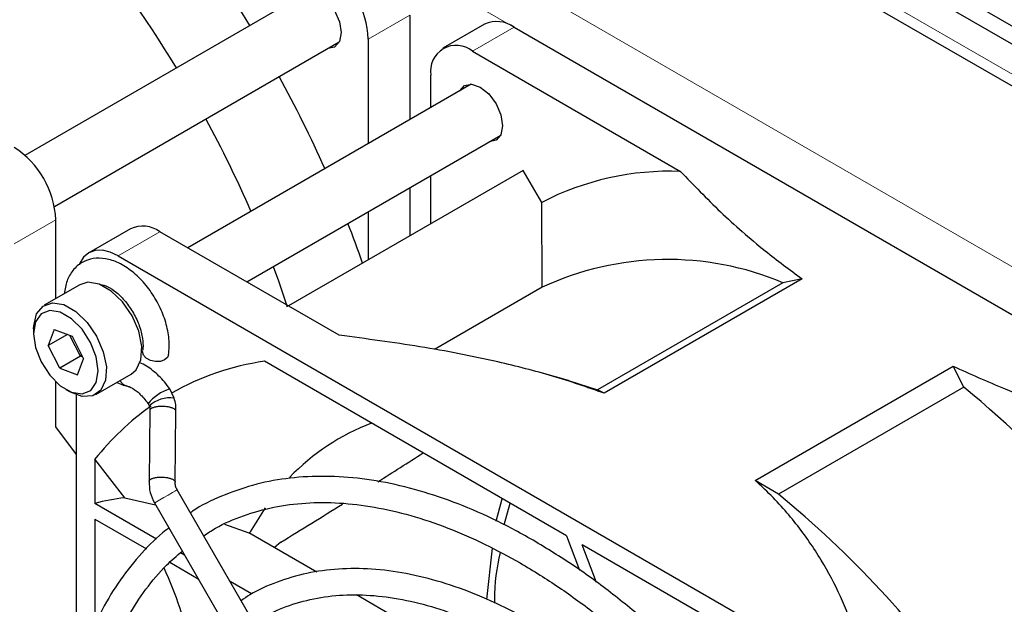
# Paper-space layout 'Blatt2' of a CAD drawing. Header units: millimetres. Extents: x 5 to 418, y 2 to 292.
# Tile 48 of 68: x 87 to 104, y 211 to 221. Entities that reach past the tile are written whole.
import ezdxf

# ---------------------------------------------------------------- set-up
doc = ezdxf.new("R2010")
doc.units = ezdxf.units.MM

psp = doc.layouts.new('Blatt2')

# ---------------------------------------------------------------- linework, layer by layer
at = {"color": 7, "linetype": 'Continuous', "lineweight": 25}
for p, q in [((79.764, 234.882), (136.687, 202.021)), ((79.764, 234.576), (136.687, 201.715)), ((114.483, 213.818), (80.224, 233.596)), ((92.12, 221.467), (87.284, 218.675)), ((93.818, 221.054), (93.818, 219.284)), ((95.086, 220.899), (94.379, 220.491)), ((95.586, 220.85), (110.435, 212.277)), ((87.784, 217.809), (92.62, 220.601)), ((93.111, 220.645), (93.111, 218.876)), ((94.879, 220.441), (98.41, 218.403)), ((94.172, 219.488), (94.172, 220.033)), ((94.86, 219.885), (90.048, 217.107)), ((91.048, 216.53), (95.36, 219.019)), ((95.741, 218.42), (91.757, 216.121)), ((96.055, 217.877), (95.741, 218.42)), ((94.172, 217.514), (94.172, 218.333)), ((93.818, 218.129), (93.818, 217.31)), ((96.061, 216.437), (96.055, 217.877)), ((87.808, 216.247), (87.808, 217.584)), ((93.111, 217.721), (93.111, 216.902)), ((89.076, 217.429), (88.368, 217.021)), ((92.62, 215.623), (89.576, 217.38)), ((88.868, 216.972), (103.718, 208.399)), ((100.473, 216.579), (97.117, 214.641)), ((100.473, 216.579), (100.15, 216.515)), ((88.214, 216.481), (87.613, 216.134)), ((96.061, 216.437), (94.234, 215.382)), ((100.15, 216.515), (97.003, 214.699)), ((87.432, 215.734), (87.432, 215.652)), ((87.783, 215.72), (87.678, 215.448)), ((88.006, 215.637), (87.678, 215.448)), ((87.783, 215.72), (88.084, 215.608)), ((88.229, 215.268), (88.047, 215.622)), ((88.084, 215.608), (88.281, 215.224)), ((87.875, 215.064), (87.678, 215.448)), ((88.229, 215.268), (87.875, 215.064)), ((88.229, 215.268), (88.246, 215.292)), ((88.265, 215.254), (88.229, 215.268)), ((88.177, 214.952), (88.281, 215.224)), ((96.473, 212.224), (91.348, 215.183)), ((99.68, 213.161), (103.037, 215.099)), ((103.22, 214.743), (103.037, 215.099)), ((87.875, 215.064), (88.177, 214.952)), ((88.488, 214.619), (89.089, 214.966)), ((96.507, 214.856), (96.07, 214.979)), ((87.808, 214.069), (87.808, 214.834)), ((89.001, 214.768), (88.998, 214.769)), ((96.507, 214.856), (97.003, 214.699)), ((103.22, 214.743), (100.073, 212.927)), ((87.98, 214.703), (88.05, 214.662)), ((88.161, 209.89), (88.161, 214.61)), ((89.817, 214.559), (89.743, 214.713)), ((97.117, 214.641), (97.003, 214.699)), ((89.376, 214.462), (89.393, 214.426)), ((89.403, 214.346), (89.391, 213.147)), ((89.835, 213.134), (89.847, 214.333)), ((88.161, 213.602), (87.808, 214.069)), ((88.471, 213.521), (88.471, 212.773)), ((88.977, 212.867), (88.471, 213.521)), ((100.073, 212.927), (99.68, 213.161)), ((94.884, 204.315), (89.868, 213.002)), ((89.519, 212.168), (88.471, 212.773)), ((88.977, 212.867), (89.501, 212.748)), ((89.483, 212.78), (94.499, 204.092)), ((95.283, 212.472), (95.386, 212.852)), ((95.419, 212.408), (95.52, 212.774)), ((88.471, 212.508), (89.346, 212.003)), ((88.471, 212.508), (88.471, 210.7)), ((90.673, 212.42), (91.085, 212.274)), ((92.238, 211.608), (91.085, 212.274)), ((91.567, 212.071), (91.515, 212.025)), ((91.629, 212.117), (91.521, 212.022)), ((96.473, 212.224), (96.699, 211.642)), ((101.238, 209.474), (96.739, 212.071)), ((96.986, 211.433), (96.739, 212.071)), ((89.995, 211.894), (89.925, 211.934)), ((95.123, 211.142), (95.217, 212.013)), ((89.743, 211.774), (90.224, 211.495)), ((91.132, 211.237), (90.765, 211.449)), ((95.316, 209.831), (92.91, 211.22))]:
    psp.add_line(p, q, dxfattribs=at)
at = {"color": 7, "linetype": 'Continuous', "lineweight": 18}
for p, q in [((135.626, 201.817), (80.825, 233.453)), ((111.673, 212.379), (77.732, 231.973)), ((111.319, 211.767), (77.378, 231.361)), ((93.818, 221.054), (93.111, 220.645)), ((95.586, 220.85), (94.879, 220.441)), ((87.808, 217.584), (87.101, 217.176)), ((89.576, 217.38), (88.868, 216.972))]:
    psp.add_line(p, q, dxfattribs=at)
at = {"color": 7, "linetype": 'Continuous', "lineweight": 25, "flags": 128}
for points in [[(91.923, 221.353), (92.003, 221.443), (92.126, 221.466), (92.271, 221.416), (92.417, 221.299), (92.54, 221.132), (92.623, 220.942), (92.651, 220.758)], [(92.651, 220.758), (92.623, 220.606), (92.54, 220.512), (92.423, 220.487)], [(94.663, 219.771), (94.743, 219.861), (94.866, 219.885), (95.011, 219.834), (95.157, 219.717), (95.28, 219.55), (95.363, 219.361), (95.392, 219.176)], [(95.392, 219.176), (95.363, 219.025), (95.28, 218.93), (95.163, 218.905)], [(88.868, 216.972), (88.73, 217.036), (88.598, 217.066), (88.476, 217.061), (88.368, 217.021), (88.281, 216.948), (88.215, 216.845), (88.204, 216.818)], [(91.498, 216.789), (91.586, 216.547), (91.735, 216.108)], [(88.543, 216.49), (88.351, 216.522), (88.214, 216.481)], [(89.089, 214.966), (89.173, 215.038), (89.253, 215.208), (89.267, 215.434), (89.215, 215.692), (89.102, 215.953), (88.94, 216.189), (88.747, 216.374), (88.543, 216.49)], [(87.432, 215.734), (87.433, 215.785), (87.481, 215.985), (87.591, 216.12), (87.75, 216.175), (87.942, 216.143)], [(87.942, 216.143), (88.146, 216.027), (88.339, 215.842), (88.501, 215.606), (88.614, 215.345), (88.666, 215.087), (88.652, 214.861), (88.572, 214.691), (88.435, 214.595), (88.257, 214.584), (88.057, 214.659), (88.05, 214.662)], [(87.884, 216.014), (87.705, 216.042), (87.559, 215.985), (87.464, 215.849), (87.432, 215.651), (87.465, 215.416), (87.56, 215.171), (87.706, 214.945), (87.885, 214.767), (88.075, 214.658), (88.254, 214.63), (88.4, 214.687), (88.495, 214.823), (88.528, 215.02), (88.494, 215.256), (88.399, 215.501), (88.253, 215.726), (88.074, 215.905), (87.884, 216.014)], [(89.655, 215.205), (89.583, 215.18), (89.499, 215.177), (89.415, 215.196), (89.343, 215.235), (89.296, 215.289), (89.28, 215.348), (89.281, 215.36)], [(89.72, 215.29), (89.704, 215.249), (89.655, 215.205)], [(91.36, 212.7), (91.106, 212.289), (91.094, 212.268)]]:
    psp.add_lwpolyline(points, dxfattribs=at)
at = {"color": 7, "linetype": 'Continuous', "lineweight": 18, "flags": 128}
for points in [[(89.787, 212.955), (89.718, 212.915), (89.643, 212.872), (89.573, 212.832), (89.518, 212.8), (89.488, 212.783), (89.483, 212.78)], [(89.868, 213.002), (89.865, 213), (89.838, 212.985), (89.787, 212.955)]]:
    psp.add_lwpolyline(points, dxfattribs=at)
at = {"color": 7, "linetype": 'Continuous', "lineweight": 25}
for centre, radius, start, end in [((74.628, 211.011), 17.764, 30.9975, 50.6326), ((72.937, 209.868), 21.239, 31.2247, 41.3846), ((91.576, 220.576), 1.537, 2.6055, 57.3945), ((95.293, 220.441), 0.503, 54.3824, 114.3071), ((94.603, 220.103), 0.437, 50.7967, 189.214), ((72.463, 209.53), 21.819, 24.1321, 28.7108), ((73.146, 209.92), 19.596, 23.476, 28.5769), ((86.273, 217.514), 1.537, 2.6055, 57.3945), ((98.226, 213.69), 4.716, 87.7551, 117.4087), ((89.283, 216.971), 0.503, 54.3824, 114.3071), ((73.794, 210.094), 20.373, 19.3565, 21.3792), ((98.194, 211.853), 5.056, 67.2415, 114.9535), ((92.013, 210.676), 4.556, 98.3905, 119.4462), ((91.952, 201.01), 17.764, 30.9975, 50.6326), ((89.955, 214.011), 0.734, 106.8212, 142.0899), ((92.072, 210.664), 4.597, 125.1695, 141.5733), ((89.753, 214.02), 0.543, 83.2084, 131.5613), ((94.48, 210.64), 3.732, 110.6141, 136.4117), ((22.885, 324.394), 131.652, 302.3205, 302.71682), ((89.069, 199.465), 17.387, 35.0842, 50.7362), ((89.434, 208.988), 3.906, 96.7158, 104.2811), ((31.234, 311.096), 115.95, 301.39085, 301.99682)]:
    psp.add_arc(centre, radius, start, end, dxfattribs=at)
at = {"color": 7, "linetype": 'Continuous', "lineweight": 18}
psp.add_arc((89.038, 214.909), 0.146, 200.734, 253.9626, dxfattribs=at)
at = {"color": 7, "linetype": 'Continuous', "lineweight": 25}
for points, knots in [([(98.41, 218.403), (98.632, 218.173), (99.077, 217.711), (99.77, 217.103), (100.262, 216.736), (100.473, 216.579)], [0, 0, 0, 0, 0.3621864, 0.7257688, 1, 1, 1, 1]), ([(89.72, 215.29), (89.725, 215.336), (89.741, 215.467), (89.717, 215.701), (89.634, 215.984), (89.498, 216.259), (89.32, 216.507), (89.109, 216.714), (88.882, 216.858), (88.657, 216.932), (88.444, 216.936), (88.248, 216.869), (88.092, 216.734), (87.987, 216.55), (87.963, 216.404), (87.951, 216.33)], [0, 0, 0, 0, 0.046633, 0.130293, 0.214619, 0.298743, 0.382968, 0.467889, 0.55428, 0.633087, 0.706754, 0.777501, 0.852229, 0.925145, 1, 1, 1, 1]), ([(88.554, 216.484), (88.56, 216.484), (88.588, 216.487), (88.69, 216.453), (88.839, 216.357), (88.995, 216.2), (89.132, 216.002), (89.233, 215.782), (89.286, 215.573), (89.291, 215.435), (89.283, 215.377), (89.281, 215.363)], [0, 0, 0, 0, 0.030668, 0.155728, 0.289582, 0.424221, 0.561168, 0.699166, 0.836011, 0.961949, 1, 1, 1, 1]), ([(97.117, 214.641), (96.828, 214.741), (96.248, 214.942), (95.2, 215.207), (93.991, 215.445), (93.078, 215.563), (92.62, 215.623)], [0, 0, 0, 0, 0.208768, 0.419594, 0.708565, 1, 1, 1, 1]), ([(89.743, 214.713), (89.713, 214.754), (89.628, 214.871), (89.459, 215.03), (89.309, 215.134), (89.228, 215.16), (89.223, 215.161)], [0, 0, 0, 0, 0.202764, 0.585726, 0.978092, 1, 1, 1, 1]), ([(103.037, 215.099), (103.328, 214.969), (103.972, 214.682), (105.027, 214.283), (105.806, 214.033), (106.197, 213.908)], [0, 0, 0, 0, 0.292322, 0.645449, 1, 1, 1, 1]), ([(88.845, 214.825), (88.881, 214.808), (88.933, 214.782), (88.986, 214.771), (89.001, 214.768)], [0, 0, 0, 0, 0.699832, 1, 1, 1, 1]), ([(89.001, 214.768), (89.018, 214.764), (89.064, 214.752), (89.171, 214.69), (89.288, 214.582), (89.351, 214.495), (89.376, 214.462)], [0, 0, 0, 0, 0.1666963, 0.4771795, 0.799668, 1, 1, 1, 1]), ([(89.393, 214.426), (89.397, 214.414), (89.403, 214.387), (89.403, 214.36), (89.403, 214.346)], [0, 0, 0, 0, 0.464, 1, 1, 1, 1]), ([(89.845, 214.333), (89.846, 214.336), (89.849, 214.345), (89.833, 214.364), (89.798, 214.386), (89.745, 214.403), (89.682, 214.415), (89.612, 214.419), (89.542, 214.415), (89.482, 214.405), (89.434, 214.387), (89.406, 214.366), (89.406, 214.352), (89.405, 214.346)], [0, 0, 0, 0, 0.027816, 0.118228, 0.2326, 0.323024, 0.413449, 0.527823, 0.618236, 0.717938, 0.823027, 0.928116, 1, 1, 1, 1]), ([(89.847, 214.333), (89.848, 214.371), (89.848, 214.447), (89.828, 214.522), (89.817, 214.559)], [0, 0, 0, 0, 0.502088, 1, 1, 1, 1]), ([(95.91, 212.147), (95.792, 212.213), (95.451, 212.405), (94.886, 212.672), (94.221, 212.923), (93.566, 213.103), (92.926, 213.21), (92.306, 213.244), (91.711, 213.204), (91.144, 213.092), (90.616, 212.901), (90.265, 212.739), (90.104, 212.622), (90.092, 212.614)], [0, 0, 0, 0, 0.055192, 0.159988, 0.264825, 0.369614, 0.474272, 0.578693, 0.682756, 0.786364, 0.889492, 0.99223, 1, 1, 1, 1]), ([(89.391, 213.147), (89.393, 213.083), (89.397, 212.957), (89.454, 212.838), (89.483, 212.78)], [0, 0, 0, 0, 0.50334, 1, 1, 1, 1]), ([(89.393, 213.147), (89.393, 213.153), (89.394, 213.167), (89.422, 213.188), (89.47, 213.206), (89.53, 213.216), (89.599, 213.22), (89.669, 213.216), (89.732, 213.204), (89.786, 213.187), (89.821, 213.165), (89.836, 213.146), (89.834, 213.137), (89.833, 213.134)], [0, 0, 0, 0, 0.071884, 0.176973, 0.282062, 0.381764, 0.472177, 0.586551, 0.676976, 0.7674, 0.881772, 0.972184, 1, 1, 1, 1]), ([(89.868, 213.002), (89.858, 213.023), (89.836, 213.067), (89.836, 213.111), (89.835, 213.134)], [0, 0, 0, 0, 0.482597, 1, 1, 1, 1]), ([(101.381, 210.565), (101.3, 210.775), (101.139, 211.196), (100.808, 211.82), (100.388, 212.432), (99.99, 212.877), (99.733, 213.112), (99.68, 213.161)], [0, 0, 0, 0, 0.231599, 0.463126, 0.70072, 0.938163, 1, 1, 1, 1]), ([(90.318, 212.223), (90.383, 212.267), (90.593, 212.407), (90.988, 212.573), (91.499, 212.719), (92.045, 212.79), (92.618, 212.791), (93.213, 212.72), (93.828, 212.578), (94.457, 212.366), (95.079, 212.098), (95.491, 211.871), (95.688, 211.762)], [0, 0, 0, 0, 0.0488813, 0.1568929, 0.2648409, 0.3723626, 0.4793189, 0.5857449, 0.6917675, 0.7975288, 0.9031469, 1, 1, 1, 1]), ([(89.729, 212.354), (89.711, 212.342), (89.542, 212.223), (89.263, 211.935), (88.898, 211.489), (88.586, 210.977), (88.324, 210.411), (88.116, 209.791), (87.962, 209.122), (87.865, 208.411), (87.823, 207.66), (87.839, 206.877), (87.911, 206.067), (88.039, 205.236), (88.222, 204.389), (88.458, 203.533), (88.747, 202.674), (89.084, 201.816), (89.471, 200.969), (89.786, 200.339), (89.984, 200), (90.024, 199.932)], [0, 0, 0, 0, 0.0067, 0.063373, 0.120166, 0.177176, 0.234434, 0.291919, 0.349579, 0.407354, 0.465191, 0.523054, 0.580912, 0.638754, 0.696574, 0.754374, 0.812154, 0.869917, 0.927669, 0.985413, 1, 1, 1, 1]), ([(101.356, 206.476), (101.194, 206.741), (100.868, 207.274), (100.333, 208.037), (99.767, 208.768), (99.174, 209.458), (98.556, 210.104), (97.919, 210.699), (97.266, 211.239), (96.595, 211.731), (96.141, 212.007), (95.91, 212.147)], [0, 0, 0, 0, 0.110026, 0.220697, 0.331384, 0.442096, 0.552843, 0.663634, 0.774475, 0.885372, 1, 1, 1, 1]), ([(90.409, 200.154), (90.358, 200.242), (90.153, 200.595), (89.836, 201.235), (89.461, 202.066), (89.135, 202.906), (88.859, 203.746), (88.633, 204.58), (88.461, 205.403), (88.342, 206.207), (88.279, 206.988), (88.27, 207.738), (88.316, 208.453), (88.416, 209.127), (88.569, 209.756), (88.774, 210.334), (89.028, 210.86), (89.332, 211.326), (89.64, 211.697), (89.864, 211.884), (89.956, 211.961)], [0, 0, 0, 0, 0.019391, 0.078194, 0.13699, 0.195773, 0.25454, 0.313284, 0.372002, 0.430689, 0.489344, 0.547968, 0.606567, 0.665156, 0.723752, 0.782391, 0.841132, 0.90005, 0.95923, 1, 1, 1, 1]), ([(95.26, 211.078), (95.259, 211.095), (95.249, 211.409), (95.303, 211.682), (95.354, 211.94)], [0, 0, 0, 0, 0.057026, 1, 1, 1, 1]), ([(95.688, 211.762), (95.801, 211.695), (96.129, 211.501), (96.671, 211.131), (97.31, 210.634), (97.938, 210.081), (98.55, 209.476), (99.142, 208.822), (99.71, 208.126), (100.247, 207.391), (100.668, 206.764), (100.894, 206.375), (100.966, 206.251)], [0, 0, 0, 0, 0.058289, 0.169354, 0.280478, 0.391645, 0.502856, 0.614111, 0.725403, 0.836724, 0.948066, 1, 1, 1, 1]), ([(90.077, 210.322), (90.03, 210.55), (89.927, 211.04), (89.744, 211.455), (89.646, 211.677)], [0, 0, 0, 0, 0.466103, 1, 1, 1, 1]), ([(95.91, 210.747), (95.802, 210.808), (95.487, 210.984), (94.966, 211.226), (94.353, 211.446), (93.752, 211.594), (93.166, 211.67), (92.603, 211.67), (92.066, 211.598), (91.564, 211.449), (91.191, 211.289), (91.002, 211.157), (90.953, 211.123)], [0, 0, 0, 0, 0.059772, 0.173252, 0.286784, 0.400233, 0.513467, 0.626315, 0.738604, 0.850234, 0.961258, 1, 1, 1, 1]), ([(91.174, 210.74), (91.28, 210.806), (91.521, 210.956), (91.943, 211.108), (92.426, 211.207), (92.94, 211.234), (93.479, 211.189), (94.037, 211.074), (94.611, 210.887), (95.163, 210.651), (95.524, 210.452), (95.688, 210.362)], [0, 0, 0, 0, 0.09305, 0.210695, 0.327996, 0.444557, 0.56032, 0.675444, 0.790153, 0.904638, 1, 1, 1, 1])]:
    psp.add_open_spline(points, degree=3, knots=knots, dxfattribs=at)

doc.saveas('drawing.dxf')
